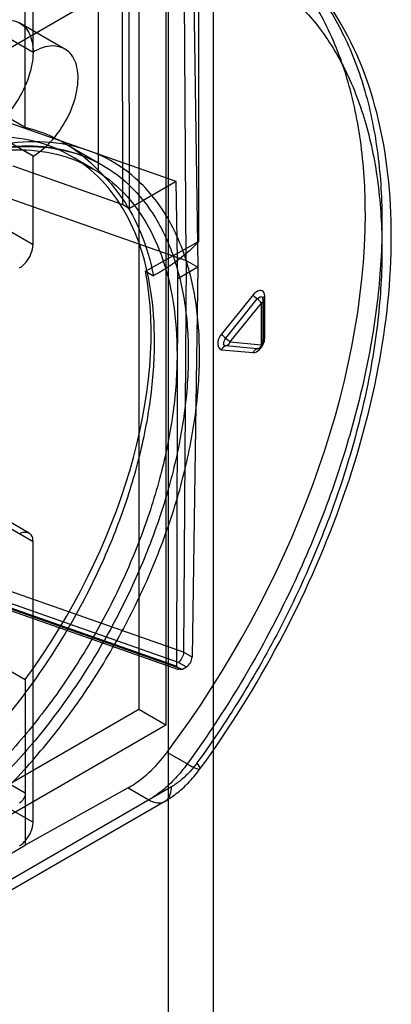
# Model space of a CAD drawing. Header units: millimetres. Extents: x 188 to 1028, y 131 to 1566.
# Tile 170 of 256: x 701 to 713, y 910 to 941. Entities that reach past the tile are written whole.
import ezdxf

# ---------------------------------------------------------------- set-up
doc = ezdxf.new("R2010")
doc.units = ezdxf.units.MM
doc.header["$LTSCALE"] = 110.325218
doc.layers.get('0').update_dxf_attribs({"linetype": 'CONTINUOUS'})

msp = doc.modelspace()

# ---------------------------------------------------------------- linework, layer by layer
at = {"color": 7, "linetype": 'CONTINUOUS'}
for p, q in [((705.938, 1140.918), (705.938, 271.588)), ((707.352, 1140.101), (707.352, 270.771)), ((706.506, 933.172), (706.424, 945.361)), ((706.692, 945.207), (706.877, 932.957)), ((704.516, 934.927), (704.501, 944.186)), ((705.019, 944.377), (705.019, 919.065)), ((706.899, 944.321), (706.899, 933.76)), ((703.75, 935.992), (703.75, 943.844)), ((704.728, 934.805), (704.713, 944.064)), ((705.868, 943.887), (705.868, 918.576)), ((706.045, 942.765), (670.246, 922.097)), ((701.448, 937.35), (701.448, 942.56)), ((701.696, 939.711), (701.696, 942.488)), ((700.281, 940.528), (701.696, 939.711)), ((701.281, 940.627), (702.695, 939.81)), ((699.327, 938.575), (701.448, 937.35)), ((706.192, 935.65), (700.394, 937.684)), ((701.696, 936.445), (700.281, 937.262)), ((702.666, 936.864), (703.882, 936.162)), ((701.696, 933.669), (701.696, 936.445)), ((703.581, 936.048), (702.874, 936.456)), ((701.059, 936.14), (704.516, 934.927)), ((699.65, 935.577), (706.506, 933.172)), ((706.192, 935.65), (704.728, 934.805)), ((706.242, 932.591), (706.192, 935.65)), ((704.516, 934.927), (704.728, 934.805)), ((700.281, 934.486), (701.696, 933.669)), ((705.231, 932.83), (706.899, 933.76)), ((706.506, 933.172), (706.424, 920.863)), ((706.506, 933.172), (706.877, 932.957)), ((705.231, 932.83), (705.478, 932.687)), ((706.877, 932.957), (706.242, 932.591)), ((706.877, 932.957), (706.692, 920.708)), ((706.213, 920.431), (706.242, 932.591)), ((708.609, 932.086), (707.619, 930.855)), ((707.751, 930.727), (708.741, 931.958)), ((707.883, 930.599), (708.873, 931.83)), ((708.873, 930.51), (708.873, 931.83)), ((708.918, 931.972), (708.918, 930.652)), ((708.925, 931.942), (708.925, 930.622)), ((708.932, 931.912), (708.932, 930.592)), ((708.976, 930.733), (708.976, 932.053)), ((708.873, 930.51), (707.883, 930.599)), ((707.619, 930.365), (708.609, 930.276)), ((708.741, 930.393), (707.751, 930.482)), ((699.857, 925.402), (701.696, 924.341)), ((700.157, 925.432), (701.571, 924.615)), ((701.696, 915.523), (701.696, 924.341)), ((706.424, 920.863), (699.582, 923.263)), ((706.269, 920.546), (699.452, 922.937)), ((700.221, 922.533), (706.213, 920.431)), ((706.277, 920.314), (700.27, 922.422)), ((700.401, 922.435), (706.393, 920.335)), ((699.327, 921.235), (701.448, 920.01)), ((706.692, 920.708), (706.424, 920.863)), ((706.269, 920.546), (706.514, 920.405)), ((706.393, 920.335), (706.514, 920.405)), ((701.448, 920.01), (701.448, 914.799)), ((705.019, 919.065), (670.018, 898.857)), ((705.868, 918.576), (705.019, 919.065)), ((705.868, 918.576), (670.866, 898.368)), ((701.448, 916.432), (699.327, 917.657)), ((706.541, 917.355), (705.91, 917.719)), ((706.045, 916.636), (669.539, 895.56)), ((704.686, 916.604), (701.448, 914.799)), ((704.686, 916.604), (705.337, 916.228)), ((700.281, 916.339), (701.696, 915.523)), ((705.837, 916.179), (670.039, 895.511)), ((671.437, 897.473), (701.448, 914.799))]:
    msp.add_line(p, q, dxfattribs=at)
for points in [[(708.741, 931.958), (708.787, 932.002), (708.835, 932.026), (708.878, 932.026)], [(708.931, 931.902), (708.913, 931.863), (708.873, 931.83)], [(708.878, 932.026), (708.903, 932.01), (708.919, 931.981), (708.925, 931.942)], [(708.918, 931.972), (708.917, 931.983), (708.916, 931.988), (708.917, 931.987)], [(708.931, 931.902), (708.919, 931.982), (708.937, 932.02), (708.976, 932.053)], [(707.69, 930.582), (707.7, 930.63), (707.721, 930.68), (707.751, 930.727)], [(707.751, 930.482), (707.716, 930.497), (707.695, 930.532), (707.69, 930.582)], [(708.873, 930.51), (708.913, 930.543), (708.931, 930.582)], [(708.931, 930.582), (708.919, 930.662), (708.937, 930.7), (708.976, 930.733)], [(708.855, 930.454), (708.817, 930.419), (708.778, 930.398), (708.741, 930.393)]]:
    msp.add_lwpolyline(points, dxfattribs=at)
msp.add_arc((708.732, 930.592), 0.2, 312.7422, 360, dxfattribs=at)
for centre, major_axis, ratio, start_param, end_param in [((697.748, 926.617), (10.266, 17.166), 0.587339, -1.743979, -0.776374), ((696.053, 925.671), (6.673, 11.158), 0.587339, -1.732214, -0.582861), ((706.516, 920.608), (0.127, 0.216), 0.572292, -2.351919, -0.78985), ((704.686, 919.054), (1.54, 2.575), 0.587339, -2.347171, -1.743979)]:
    msp.add_ellipse(centre, major_axis=major_axis, ratio=ratio, start_param=start_param, end_param=end_param, dxfattribs=at)
for points, knots in [([(706.541, 944.252), (707.067, 944.137), (708.092, 943.791), (709.467, 942.913), (710.621, 941.708), (711.533, 940.209), (712.188, 938.448), (712.58, 936.462), (712.66, 935.062), (712.66, 934.337)], [0, 0, 0, 0, 0.127864, 0.25421, 0.383774, 0.52073, 0.668121, 0.827693, 1, 1, 1, 1]), ([(712.137, 934.639), (712.137, 935.409), (712.045, 936.892), (711.594, 938.989), (710.841, 940.83), (709.795, 942.372), (708.474, 943.573), (707.437, 944.117), (706.899, 944.321)], [0, 0, 0, 0, 0.197193, 0.379269, 0.547188, 0.703545, 0.852625, 1, 1, 1, 1]), ([(712.953, 933.928), (712.953, 935.231), (712.705, 937.688), (711.393, 940.946), (709.741, 942.729), (708.69, 943.393), (708.497, 943.504)], [0, 0, 0, 0, 0.354715, 0.664624, 0.939776, 1, 1, 1, 1]), ([(706.846, 942.94), (707.346, 942.831), (708.32, 942.502), (709.626, 941.668), (710.723, 940.523), (711.589, 939.099), (712.211, 937.426), (712.584, 935.539), (712.66, 934.209), (712.66, 933.52)], [0, 0, 0, 0, 0.127939, 0.254274, 0.383828, 0.520775, 0.668155, 0.827713, 1, 1, 1, 1]), ([(700.281, 940.528), (700.469, 940.637), (700.851, 940.792), (701.454, 940.598), (701.724, 940.008), (701.691, 939.288), (701.422, 938.504), (700.952, 937.786), (700.518, 937.399), (700.281, 937.262)], [0, 0, 0, 0, 0.130229, 0.233173, 0.344877, 0.489739, 0.658606, 0.83605, 1, 1, 1, 1]), ([(701.696, 936.445), (701.931, 936.581), (702.361, 936.964), (702.83, 937.677), (703.102, 938.458), (703.14, 939.179), (702.875, 939.775), (702.269, 939.977), (701.885, 939.821), (701.696, 939.711)], [0, 0, 0, 0, 0.162891, 0.338516, 0.507397, 0.652857, 0.765205, 0.869083, 1, 1, 1, 1]), ([(701.448, 937.35), (701.742, 937.278), (702.314, 937.081), (703.097, 936.619), (703.546, 936.214), (703.75, 935.992)], [0, 0, 0, 0, 0.335001, 0.665498, 1, 1, 1, 1]), ([(705.514, 930.619), (705.514, 931.167), (705.443, 932.219), (705.088, 933.69), (704.493, 934.946), (703.666, 935.948), (702.624, 936.657), (701.405, 937.039), (700.061, 937.086), (698.636, 936.81), (697.165, 936.227), (695.683, 935.358), (694.226, 934.224), (692.831, 932.857), (691.532, 931.291), (690.365, 929.566), (689.363, 927.733), (688.55, 925.836), (687.949, 923.926), (687.575, 922.049), (687.483, 920.808), (687.483, 920.209)], [0, 0, 0, 0, 0.051207, 0.097984, 0.140578, 0.179831, 0.217935, 0.256582, 0.297574, 0.342236, 0.391225, 0.444646, 0.50217, 0.563148, 0.626718, 0.691871, 0.757376, 0.821564, 0.884232, 0.944043, 1, 1, 1, 1]), ([(688.275, 921.087), (688.349, 921.75), (688.592, 923.105), (689.192, 925.103), (690.013, 927.075), (691.037, 928.989), (692.222, 930.766), (693.545, 932.384), (694.911, 933.746), (696.323, 934.877), (697.738, 935.759), (699.189, 936.401), (700.626, 936.759), (702.004, 936.803), (703.277, 936.517), (704.409, 935.885), (705.372, 934.884), (706.083, 933.536), (706.495, 931.926), (706.575, 930.791), (706.575, 930.211)], [0, 0, 0, 0, 0.064048, 0.131637, 0.199846, 0.268733, 0.339652, 0.404497, 0.469026, 0.524434, 0.577792, 0.628567, 0.676144, 0.718982, 0.759784, 0.799804, 0.841609, 0.891332, 0.944312, 1, 1, 1, 1]), ([(706.928, 930.211), (706.928, 930.786), (706.853, 931.889), (706.476, 933.431), (705.846, 934.743), (704.969, 935.785), (703.867, 936.514), (702.58, 936.896), (701.164, 936.924), (699.666, 936.611), (698.121, 935.975), (696.568, 935.037), (695.044, 933.822), (693.588, 932.362), (692.238, 930.694), (691.035, 928.868), (690.009, 926.93), (689.186, 924.932), (688.591, 922.923), (688.351, 921.573), (688.277, 920.911)], [0, 0, 0, 0, 0.05418, 0.103612, 0.14857, 0.190024, 0.230301, 0.271221, 0.314744, 0.362247, 0.414406, 0.471305, 0.532561, 0.597461, 0.665059, 0.734189, 0.803043, 0.871257, 0.937334, 1, 1, 1, 1]), ([(688.349, 920.986), (688.488, 922.24), (689.103, 924.812), (690.753, 928.46), (693.03, 931.776), (695.717, 934.444), (698.575, 936.22), (701.399, 936.96), (703.188, 936.563), (703.882, 936.162)], [0, 0, 0, 0, 0.15549, 0.322841, 0.490906, 0.648341, 0.78619, 0.90124, 1, 1, 1, 1]), ([(688.19, 919.801), (688.19, 920.396), (688.281, 921.631), (688.652, 923.503), (689.252, 925.413), (690.065, 927.315), (691.071, 929.158), (692.246, 930.893), (693.554, 932.467), (694.957, 933.837), (696.418, 934.969), (697.9, 935.833), (699.367, 936.409), (700.785, 936.679), (702.12, 936.629), (703.331, 936.248), (704.368, 935.544), (705.194, 934.546), (705.791, 933.293), (706.149, 931.818), (706.221, 930.762), (706.221, 930.211)], [0, 0, 0, 0, 0.055603, 0.115216, 0.177873, 0.242236, 0.308083, 0.373666, 0.437632, 0.49887, 0.556467, 0.6098, 0.658579, 0.702954, 0.743652, 0.782039, 0.819943, 0.859065, 0.901617, 0.948494, 1, 1, 1, 1]), ([(703.75, 935.992), (704.028, 935.725), (704.551, 935.116), (705.15, 933.995), (705.389, 933.144), (705.478, 932.687)], [0, 0, 0, 0, 0.304979, 0.630997, 1, 1, 1, 1]), ([(712.66, 934.337), (712.66, 933.559), (712.562, 931.957), (712.154, 929.522), (711.489, 927.025), (710.58, 924.512), (709.444, 922.03), (708.102, 919.626), (707.081, 918.096), (706.541, 917.355)], [0, 0, 0, 0, 0.127255, 0.262171, 0.403516, 0.549764, 0.699177, 0.849893, 1, 1, 1, 1]), ([(706.948, 917.207), (707.873, 918.478), (709.538, 921.142), (711.432, 925.376), (712.641, 929.661), (712.953, 932.543), (712.953, 933.928)], [0, 0, 0, 0, 0.261564, 0.520898, 0.769455, 1, 1, 1, 1]), ([(701.271, 932.934), (701.351, 932.98), (701.495, 933.115), (701.645, 933.368), (701.696, 933.569), (701.696, 933.669)], [0, 0, 0, 0, 0.314238, 0.6563, 1, 1, 1, 1]), ([(706.899, 933.76), (706.773, 933.622), (706.493, 933.356), (706.016, 932.998), (705.664, 932.787), (705.478, 932.687)], [0, 0, 0, 0, 0.312788, 0.646134, 1, 1, 1, 1]), ([(712.66, 933.52), (712.66, 932.782), (712.567, 931.259), (712.179, 928.947), (711.548, 926.574), (710.684, 924.187), (709.605, 921.829), (708.33, 919.545), (707.359, 918.091), (706.846, 917.386)], [0, 0, 0, 0, 0.127238, 0.262139, 0.403472, 0.549707, 0.699107, 0.849807, 1, 1, 1, 1]), ([(708.976, 932.053), (708.975, 932.114), (708.89, 932.32), (708.676, 932.167), (708.609, 932.086)], [0, 0, 0, 0, 0.367116, 1, 1, 1, 1]), ([(707.619, 930.854), (707.561, 930.782), (707.458, 930.636), (707.532, 930.372), (707.619, 930.365)], [0, 0, 0, 0, 0.515204, 1, 1, 1, 1]), ([(687.483, 920.209), (687.483, 919.66), (687.554, 918.609), (687.909, 917.137), (688.504, 915.882), (689.332, 914.88), (690.373, 914.171), (691.593, 913.789), (692.936, 913.741), (694.362, 914.018), (695.833, 914.6), (697.314, 915.47), (698.771, 916.603), (700.166, 917.97), (701.465, 919.537), (702.632, 921.262), (703.635, 923.095), (704.447, 924.992), (705.048, 926.902), (705.422, 928.779), (705.514, 930.02), (705.514, 930.619)], [0, 0, 0, 0, 0.051207, 0.097984, 0.140578, 0.179831, 0.217935, 0.256582, 0.297574, 0.342236, 0.391225, 0.444646, 0.50217, 0.563148, 0.626718, 0.691871, 0.757376, 0.821564, 0.884232, 0.944043, 1, 1, 1, 1]), ([(708.609, 930.276), (708.682, 930.27), (708.878, 930.394), (708.977, 930.599), (708.976, 930.733)], [0, 0, 0, 0, 0.35092, 1, 1, 1, 1]), ([(708.817, 930.422), (708.865, 930.452), (708.901, 930.513), (708.881, 930.596), (708.866, 930.628)], [0, 0, 0, 0, 0.642284, 1, 1, 1, 1]), ([(706.221, 930.211), (706.221, 929.615), (706.13, 928.381), (705.759, 926.509), (705.16, 924.598), (704.347, 922.697), (703.34, 920.854), (702.165, 919.119), (700.858, 917.544), (699.455, 916.174), (697.993, 915.043), (696.511, 914.178), (695.044, 913.602), (693.626, 913.332), (692.292, 913.383), (691.081, 913.763), (690.044, 914.467), (689.217, 915.465), (688.62, 916.718), (688.262, 918.193), (688.19, 919.249), (688.19, 919.801)], [0, 0, 0, 0, 0.055603, 0.115216, 0.177873, 0.242236, 0.308083, 0.373666, 0.437632, 0.49887, 0.556467, 0.6098, 0.658579, 0.702954, 0.743652, 0.782039, 0.819943, 0.859065, 0.901617, 0.948494, 1, 1, 1, 1]), ([(706.575, 930.211), (706.575, 929.91), (706.552, 929.297), (706.456, 928.362), (706.295, 927.399), (706.069, 926.409), (705.78, 925.401), (705.434, 924.405), (705.04, 923.433), (704.608, 922.495), (704.132, 921.578), (703.611, 920.677), (703.044, 919.795), (702.427, 918.928), (701.77, 918.095), (701.059, 917.283), (700.303, 916.51), (699.502, 915.784), (698.678, 915.128), (697.848, 914.557), (697.025, 914.077), (696.228, 913.693), (695.452, 913.398), (694.697, 913.188), (693.953, 913.061), (693.242, 913.022), (692.575, 913.067), (691.944, 913.191), (691.339, 913.399), (690.786, 913.686), (690.295, 914.036), (689.86, 914.441), (689.468, 914.913), (689.121, 915.455), (688.824, 916.059), (688.58, 916.725), (688.392, 917.445), (688.308, 917.946), (688.275, 918.204)], [0, 0, 0, 0, 0.028742, 0.058594, 0.089811, 0.121971, 0.155623, 0.189983, 0.222731, 0.255829, 0.288608, 0.321453, 0.355267, 0.388855, 0.423064, 0.456722, 0.491978, 0.526268, 0.56006, 0.592564, 0.622466, 0.651027, 0.676984, 0.701717, 0.725893, 0.748947, 0.769628, 0.789642, 0.810218, 0.830561, 0.848967, 0.867632, 0.88723, 0.907494, 0.928989, 0.951459, 0.975167, 1, 1, 1, 1]), ([(688.277, 917.974), (688.345, 917.445), (688.553, 916.44), (689.138, 915.083), (689.97, 913.988), (691.032, 913.199), (692.287, 912.751), (693.684, 912.658), (695.172, 912.91), (696.714, 913.489), (698.27, 914.375), (699.803, 915.542), (701.273, 916.959), (702.643, 918.59), (703.877, 920.392), (704.937, 922.313), (705.797, 924.302), (706.435, 926.308), (706.831, 928.279), (706.928, 929.582), (706.928, 930.211)], [0, 0, 0, 0, 0.050058, 0.095659, 0.137659, 0.177594, 0.218113, 0.260954, 0.307592, 0.358803, 0.414739, 0.47508, 0.539155, 0.606048, 0.67468, 0.743811, 0.811633, 0.877818, 0.940973, 1, 1, 1, 1]), ([(701.696, 924.341), (701.696, 924.412), (701.671, 924.638), (701.379, 924.648), (701.271, 924.586)], [0, 0, 0, 0, 0.36616, 1, 1, 1, 1]), ([(706.424, 920.863), (706.424, 920.802), (706.379, 920.688), (706.316, 920.581), (706.269, 920.546)], [0, 0, 0, 0, 0.508282, 1, 1, 1, 1]), ([(706.541, 917.355), (706.426, 917.197), (706.183, 916.902), (705.78, 916.521), (705.486, 916.314), (705.337, 916.228)], [0, 0, 0, 0, 0.353425, 0.689195, 1, 1, 1, 1]), ([(706.846, 917.386), (706.769, 917.282), (706.608, 917.085), (706.34, 916.832), (706.144, 916.694), (706.044, 916.636)], [0, 0, 0, 0, 0.352329, 0.688658, 1, 1, 1, 1]), ([(706.541, 917.355), (706.606, 917.318), (706.702, 917.259), (707.038, 917.136), (706.893, 917.337), (706.847, 917.388)], [0, 0, 0, 0, 0.348587, 0.678162, 1, 1, 1, 1]), ([(705.837, 916.179), (705.981, 916.262), (706.258, 916.455), (706.629, 916.804), (706.847, 917.069), (706.948, 917.207)], [0, 0, 0, 0, 0.327133, 0.662035, 1, 1, 1, 1]), ([(705.337, 916.228), (705.405, 916.189), (705.54, 916.131), (705.752, 916.125), (705.927, 916.226), (706.027, 916.413), (706.045, 916.558), (706.045, 916.636)], [0, 0, 0, 0, 0.224845, 0.413543, 0.586453, 0.775153, 1, 1, 1, 1]), ([(701.448, 916.432), (701.448, 916.372), (701.407, 916.252), (701.324, 916.156), (701.272, 916.126)], [0, 0, 0, 0, 0.500002, 1, 1, 1, 1]), ([(701.271, 914.788), (701.351, 914.834), (701.495, 914.968), (701.645, 915.221), (701.696, 915.422), (701.696, 915.523)], [0, 0, 0, 0, 0.314238, 0.6563, 1, 1, 1, 1])]:
    msp.add_open_spline(points, degree=3, knots=knots, dxfattribs=at)
for points in [[(708.741, 931.958), (708.692, 931.995), (708.644, 932.036), (708.609, 932.086)], [(708.873, 931.83), (708.838, 931.88), (708.79, 931.921), (708.741, 931.958)], [(707.619, 930.855), (707.654, 930.804), (707.702, 930.764), (707.751, 930.727)], [(707.751, 930.727), (707.8, 930.689), (707.848, 930.649), (707.883, 930.599)], [(707.883, 930.599), (707.862, 930.544), (707.809, 930.489), (707.751, 930.482)], [(708.925, 930.622), (708.925, 930.561), (708.896, 930.499), (708.855, 930.454)], [(707.751, 930.482), (707.693, 930.474), (707.64, 930.419), (707.619, 930.365)], [(708.609, 930.276), (708.63, 930.331), (708.683, 930.386), (708.741, 930.393)], [(708.741, 930.393), (708.799, 930.401), (708.852, 930.455), (708.873, 930.51)], [(708.759, 930.394), (708.781, 930.402), (708.801, 930.412), (708.817, 930.422)], [(706.213, 920.431), (706.213, 920.363), (706.334, 920.301), (706.393, 920.335)]]:
    msp.add_open_spline(points, degree=3, dxfattribs=at)

doc.saveas('drawing.dxf')
